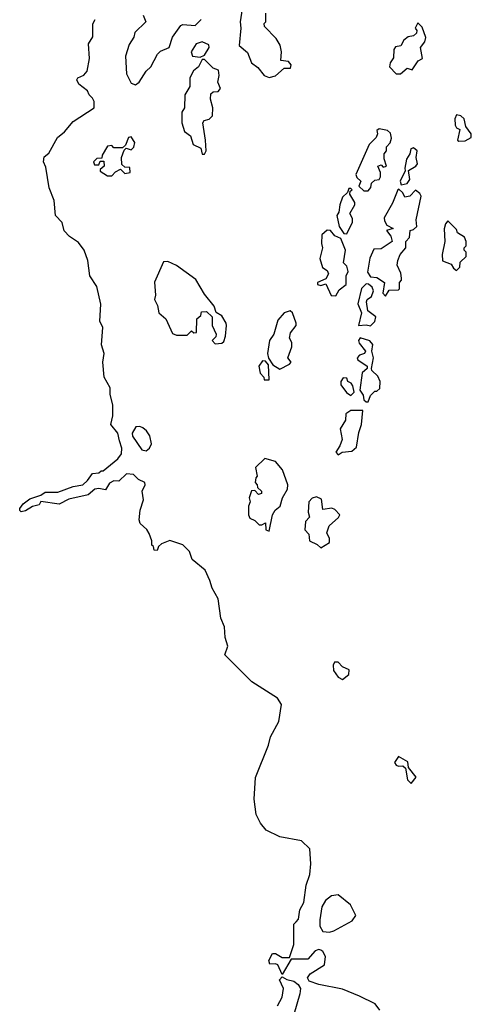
# Model space of a CAD drawing. Extents: x 1862350 to 2057294, y 212041 to 437318.
# Tile 90 of 256: x 2036518 to 2038613, y 287662 to 292235. Entities that reach past the tile are written whole.
import ezdxf

# ---------------------------------------------------------------- set-up
doc = ezdxf.new("R2010")
doc.units = 0

msp = doc.modelspace()

# ---------------------------------------------------------------- linework, layer by layer
at = {"layer": '0CON10XD'}
for points in [[(2037552.5, 292305), (2037540, 292225), (2037543.3, 292195), (2037536.7, 292115), (2037575, 292082.5), (2037592.5, 292035), (2037623, 292013), (2037652.5, 291975), (2037675, 291966.7)], [(2037675, 291966.7), (2037705, 291973.3), (2037745, 292010), (2037775, 292010), (2037777.5, 292025), (2037765, 292040), (2037730, 292045), (2037732.5, 292085), (2037727, 292117), (2037707.3, 292147.3), (2037653.6, 292203.6), (2037652.5, 292217.5), (2037660, 292225), (2037660, 292265)], [(2036980.7, 290279.3), (2036973.3, 290315), (2036940, 290355), (2036950, 290395), (2036950, 290445), (2036937.5, 290495), (2036936.7, 290525), (2036910, 290575), (2036903.3, 290645), (2036910, 290685), (2036896.7, 290725), (2036903.8, 290805), (2036888.8, 290835), (2036893.9, 290913.9), (2036876.2, 290995), (2036842.5, 291045), (2036833, 291117), (2036816.2, 291165), (2036789.7, 291199.7), (2036748, 291228), (2036724.2, 291254.2), (2036715, 291292.5), (2036683.3, 291325), (2036678, 291395), (2036653.9, 291453.9), (2036639.3, 291549.3), (2036627.5, 291575), (2036631.7, 291598.3), (2036652.5, 291615), (2036692.3, 291687.7), (2036725.9, 291714.1), (2036765, 291761.2), (2036862.5, 291825), (2036862.5, 291855), (2036855, 291870), (2036840, 291885), (2036832.5, 291905), (2036791.2, 291935), (2036782.5, 291955), (2036787.5, 291965), (2036815, 291977.5), (2036830, 291995), (2036841.2, 292055), (2036837, 292123), (2036856.7, 292155), (2036857, 292193), (2036857.5, 292215), (2036867.5, 292235)], [(2037090, 292255), (2037102.5, 292225), (2037052.5, 292175), (2037047, 292153), (2037025, 292120), (2037008.8, 292065), (2037013.6, 291983.6), (2037035, 291940), (2037055, 291932.5)], [(2037055, 291932.5), (2037072.5, 291945), (2037103.9, 291996.1), (2037126.7, 292015), (2037157.5, 292075), (2037171.7, 292088.3), (2037211.2, 292105), (2037226.2, 292153.8), (2037265, 292207.5), (2037275, 292212.5), (2037331.7, 292208.3), (2037360, 292235)], [(2038285, 291982.5), (2038315, 292010), (2038338.3, 292001.7), (2038367, 292043), (2038387.5, 292055), (2038377.5, 292105), (2038398.3, 292131.7), (2038401.7, 292151.7), (2038385, 292200), (2038365, 292220), (2038352.5, 292195), (2038360, 292185), (2038358.3, 292171.7), (2038345, 292160), (2038320, 292155), (2038300.7, 292139.3), (2038286.4, 292113.6), (2038261.2, 292108.8), (2038253.6, 292096.4), (2038253, 292057), (2038236.1, 292033.9), (2038233.3, 292015), (2038263.9, 291983.9), (2038285, 291982.5)], [(2037355, 292060), (2037375, 292070), (2037396.2, 292105), (2037395, 292117.5), (2037365, 292132.5), (2037337, 292123), (2037313.3, 292085), (2037320, 292065), (2037355, 292060)], [(2037375, 291610), (2037382.5, 291625), (2037380, 291675), (2037367.5, 291755), (2037373.3, 291766.7), (2037397, 291773), (2037411.7, 291788.3), (2037413.3, 291825), (2037403.3, 291865), (2037405, 291890), (2037415, 291900), (2037438.3, 291901.7), (2037450, 291915), (2037437.5, 291945), (2037443.3, 291975), (2037440, 292000), (2037415, 292010), (2037375, 292050), (2037365, 292050), (2037347.5, 292015), (2037323.6, 291996.4), (2037307.5, 291965), (2037307.5, 291925), (2037283.3, 291885), (2037282.5, 291825), (2037270, 291805), (2037270, 291755), (2037282.5, 291715), (2037310, 291695), (2037322.5, 291655), (2037358.3, 291638.3), (2037365, 291610), (2037375, 291610)], [(2038555, 291670), (2038585, 291672.5), (2038613, 291687), (2038613.3, 291705), (2038588.3, 291738.3), (2038580, 291775), (2038565, 291788.8), (2038545, 291792.5), (2038536.2, 291773.8), (2038538, 291745), (2038545, 291732.5), (2038560, 291725), (2038550, 291675), (2038555, 291670)], [(2038135, 291440), (2038147.5, 291455), (2038150, 291475), (2038165, 291490), (2038185, 291492.5), (2038192.5, 291505), (2038192.5, 291525), (2038180, 291555), (2038195, 291560), (2038205, 291550), (2038220, 291555), (2038208.3, 291588.3), (2038208.3, 291611.7), (2038220, 291625), (2038220, 291645), (2038237, 291663), (2038243.3, 291685), (2038238.3, 291708.3), (2038225, 291720), (2038185, 291727.5), (2038175, 291720), (2038177.5, 291705), (2038171.7, 291688.3), (2038140, 291655), (2038077.5, 291515), (2038081.7, 291501.7), (2038100, 291485), (2038091.7, 291461.7), (2038115, 291440), (2038135, 291440)], [(2036945, 291510), (2036961.7, 291528.3), (2036985, 291540), (2037005, 291520), (2037030, 291525), (2037028.3, 291548.3), (2037005, 291550), (2036991.7, 291561.7), (2036990, 291595), (2037001.7, 291628.3), (2037011.7, 291638.3), (2037035, 291630), (2037047, 291643), (2037052.5, 291665), (2037035, 291690), (2037021.7, 291688.3), (2037008.3, 291651.7), (2036995, 291640), (2036955, 291640), (2036945, 291650), (2036925, 291647.5), (2036900, 291605), (2036898.3, 291591.7), (2036875, 291590), (2036860, 291575), (2036865, 291560), (2036885, 291560), (2036891.7, 291578.3), (2036908.3, 291578.3), (2036910, 291555), (2036891.7, 291538.3), (2036891.7, 291531.7), (2036925, 291510), (2036945, 291510)], [(2038287.5, 291467.5), (2038315, 291473.3), (2038327.7, 291492.3), (2038322.5, 291535), (2038355.8, 291554.2), (2038363.3, 291565), (2038357.5, 291595), (2038362.5, 291625), (2038345, 291640), (2038332.5, 291635), (2038328.8, 291611.2), (2038312.7, 291587.3), (2038304.2, 291545), (2038307, 291533), (2038284, 291485), (2038287.5, 291467.5)], [(2038035, 291240), (2038062.5, 291295), (2038061.7, 291311.7), (2038050, 291335), (2038072.5, 291375), (2038072.5, 291385), (2038050, 291425), (2038051.7, 291438.3), (2038060, 291445), (2038055, 291450), (2038045, 291450), (2038038.3, 291431.7), (2038015, 291410), (2038002.5, 291375), (2037999.3, 291340.7), (2037990, 291325), (2038000, 291275), (2038021.7, 291241.7), (2038035, 291240)], [(2038215, 290950), (2038231.7, 290978.3), (2038275, 290980), (2038280, 290985), (2038280, 291015), (2038290, 291025), (2038290, 291035), (2038287, 291057), (2038270, 291095), (2038273, 291117), (2038282.5, 291145), (2038310, 291175), (2038310, 291205), (2038327, 291223), (2038330, 291255), (2038345, 291260), (2038360, 291275), (2038357.5, 291305), (2038380, 291415), (2038375, 291427.5), (2038355, 291442.5), (2038327.5, 291415), (2038305, 291410), (2038295, 291430), (2038277.5, 291447.5), (2038272.5, 291445), (2038247.7, 291382.3), (2038209.4, 291315), (2038210, 291300), (2038221.2, 291281.2), (2038250, 291265), (2038220, 291255), (2038240, 291230), (2038246, 291204), (2038195, 291170), (2038161.7, 291168.3), (2038143, 291127), (2038132.3, 291062.3), (2038145, 291040), (2038175, 291037.5), (2038210, 291015), (2038202.5, 290965), (2038215, 290950)], [(2037985, 290952.5), (2038000, 290980), (2038032.5, 291005), (2038032.5, 291045), (2038042.5, 291065), (2038035, 291090), (2038020, 291105), (2038028.8, 291165), (2038008.3, 291218.3), (2037980.7, 291230.7), (2037960, 291255), (2037945, 291257.5), (2037920, 291235), (2037917.5, 291195), (2037922.5, 291175), (2037910, 291125), (2037923.3, 291083.3), (2037945, 291070), (2037950, 291055), (2037938.3, 291031.7), (2037900, 291015), (2037900, 291005), (2037915, 291000), (2037938.3, 291008.3), (2037963.6, 290953.6), (2037985, 290952.5)], [(2038545, 291070), (2038560, 291085), (2038561.7, 291108.3), (2038590, 291135), (2038590, 291155), (2038580, 291165), (2038580, 291175), (2038590, 291185), (2038590, 291205), (2038582.5, 291225), (2038550, 291245), (2038545, 291260), (2038505, 291300), (2038493, 291287), (2038487, 291263), (2038490, 291205), (2038477.5, 291145), (2038480, 291115), (2038520, 291100), (2038530.7, 291080.7), (2038545, 291070)], [(2037425, 290730), (2037455, 290732.5), (2037465, 290740), (2037473.3, 290765), (2037476.7, 290815), (2037475.9, 290825.9), (2037455, 290860), (2037430, 290875), (2037420, 290905), (2037375, 290960), (2037335, 291027.5), (2037245, 291093.3), (2037205, 291112.5), (2037185, 291110), (2037143.6, 291016.4), (2037147.5, 290955), (2037142.5, 290935), (2037157, 290907), (2037163, 290873), (2037196.1, 290846.1), (2037227, 290777), (2037245, 290770), (2037295, 290770), (2037315, 290790), (2037325, 290780), (2037338.3, 290781.7), (2037340, 290845), (2037358.3, 290861.7), (2037361.7, 290878.3), (2037385, 290880), (2037410, 290855), (2037410, 290815), (2037430, 290775), (2037428.3, 290761.7), (2037410, 290745), (2037425, 290730)], [(2038145, 290812.5), (2038165, 290832.5), (2038170, 290855), (2038133, 290883), (2038127.5, 290925), (2038130, 290935), (2038150.7, 290949.3), (2038160, 290975), (2038153, 290993), (2038137, 291007), (2038125, 291007.5), (2038104.1, 290985.9), (2038087.5, 290915), (2038103.6, 290873.6), (2038090, 290815), (2038125, 290817.5), (2038145, 290812.5)], [(2037725, 290612.5), (2037770, 290635), (2037777.5, 290645), (2037762.5, 290665), (2037780, 290715), (2037780, 290735), (2037770, 290755), (2037775, 290780), (2037800, 290815), (2037800, 290825), (2037783.6, 290873.6), (2037773, 290883), (2037745, 290873.3), (2037715, 290840), (2037696.7, 290775), (2037676.7, 290745), (2037667.5, 290685), (2037672.5, 290662.5), (2037691.7, 290631.7), (2037725, 290612.5)], [(2038135, 290460), (2038145, 290490), (2038165, 290510), (2038175, 290510), (2038188.3, 290521.7), (2038190, 290555), (2038180, 290580), (2038152.5, 290605), (2038150, 290615), (2038160, 290665), (2038152.5, 290695), (2038155.9, 290725.9), (2038142.7, 290742.7), (2038097, 290757), (2038090, 290745), (2038092.3, 290732.3), (2038122.5, 290695), (2038117.5, 290685), (2038093.9, 290676.1), (2038083.3, 290665), (2038087.5, 290655), (2038130, 290625), (2038130, 290615), (2038106.2, 290595), (2038096.7, 290515), (2038111.7, 290491.7), (2038115, 290470), (2038125, 290460), (2038135, 290460)], [(2037651.7, 290561.7), (2037675, 290562.5), (2037671.7, 290631.7), (2037658.3, 290648.3), (2037645, 290650), (2037626.7, 290625), (2037633.6, 290593.6), (2037650, 290575), (2037651.7, 290561.7)], [(2038055, 290490), (2038070, 290505), (2038063.3, 290535), (2038056.4, 290546.4), (2038040, 290555), (2038035, 290570), (2038018.3, 290571.7), (2038007.5, 290555), (2038008.3, 290538.3), (2038033.6, 290503.6), (2038055, 290490)], [(2037995, 290213.3), (2038013.9, 290226.1), (2038058.8, 290231.2), (2038081.2, 290248.8), (2038092.1, 290317.9), (2038104.4, 290355), (2038110, 290420), (2038055, 290420), (2038031.2, 290405), (2038028.8, 290375), (2038004.2, 290335), (2038014.2, 290285), (2038003.8, 290255), (2037983.9, 290226.1), (2037995, 290213.3)], [(2037105, 290232.5), (2037120, 290245), (2037128.8, 290265), (2037121.7, 290301.7), (2037105.9, 290325.9), (2037088.8, 290338.8), (2037075, 290346.2), (2037056.1, 290343.9), (2037038.8, 290315), (2037040.4, 290300.5), (2037085, 290237.5), (2037105, 290232.5)], [(2038188.8, 287635), (2038166.7, 287665), (2038095, 287700), (2038015, 287731.9), (2037905, 287753.8), (2037860.3, 287770.3), (2037852.9, 287785), (2037865, 287804), (2037932.5, 287845), (2037936, 287885), (2037925, 287907.5), (2037915, 287913.3), (2037905, 287916.7), (2037889.3, 287910.7), (2037855, 287872), (2037777.5, 287872.5), (2037735, 287800), (2037715, 287846.2), (2037705, 287850.8), (2037678.3, 287848.3), (2037673.8, 287865), (2037691.2, 287898.8), (2037705, 287897.5), (2037735, 287880), (2037770, 287880), (2037789.3, 287940.7), (2037790, 288035), (2037800, 288045), (2037811.7, 288058.3), (2037818.3, 288101.7), (2037836.7, 288135), (2037847.5, 288215), (2037863.8, 288265), (2037869.2, 288315), (2037864.3, 288384.3), (2037825, 288422), (2037725, 288440.8), (2037660.9, 288470.9), (2037635, 288503.3), (2037614.5, 288544.5), (2037605.8, 288615), (2037612.5, 288715), (2037672, 288865), (2037682, 288905), (2037720, 288975), (2037732.9, 289055), (2037713.4, 289083.4), (2037595, 289160), (2037470, 289285), (2037484, 289325), (2037470.8, 289365), (2037468.6, 289415), (2037451.2, 289455), (2037438, 289545), (2037411.2, 289595), (2037400.6, 289630.6), (2037377.8, 289677.8), (2037318, 289728), (2037306, 289765), (2037275, 289796), (2037213.6, 289816.4), (2037175, 289800), (2037161.7, 289788.3), (2037155, 289770), (2037141.7, 289771.7), (2037138.3, 289788.3), (2037130, 289795), (2037130, 289815), (2037118.3, 289848.3), (2037107.7, 289867.7), (2037076.7, 289895), (2037071.7, 289911.7), (2037077, 289957), (2037092, 290005), (2037086.2, 290045), (2037100, 290075), (2037097.5, 290085), (2037069.6, 290099.5), (2037045, 290123.3), (2037013.9, 290126.1), (2036978.3, 290091.7), (2036955, 290092.5), (2036935, 290082.5), (2036915, 290052), (2036885, 290057.5), (2036865.9, 290054.1), (2036835, 290028), (2036745, 290007.5), (2036700, 289985), (2036615, 289996.7), (2036608.3, 289981.7), (2036576.7, 289973.3), (2036545, 289953.8), (2036525, 289950), (2036517.5, 289955), (2036517.5, 289965), (2036534.1, 289985.9), (2036565, 290010), (2036615, 290026.7), (2036635, 290040), (2036695, 290041.2), (2036765, 290066.2), (2036810, 290075), (2036832.5, 290095), (2036855, 290127.5), (2036885, 290130), (2036895, 290140), (2036905, 290140), (2036973.3, 290195), (2036990.7, 290219.3), (2036991.2, 290245), (2036980.7, 290279.3)], [(2037675, 289860), (2037690, 289935), (2037703.6, 289956.4), (2037726.7, 289975), (2037737.5, 290015), (2037760, 290055), (2037762.5, 290075), (2037736.7, 290145), (2037705, 290182.5), (2037655, 290197.5), (2037612.5, 290155), (2037620, 290115), (2037613, 290107), (2037610, 290085), (2037620, 290075), (2037621.7, 290061.7), (2037640, 290045), (2037640, 290035), (2037625, 290030), (2037608.3, 290048.3), (2037593, 290047), (2037582.5, 290015), (2037587.5, 289995), (2037580, 289975), (2037580, 289935), (2037585, 289920), (2037608.3, 289908.3), (2037628.3, 289888.3), (2037641.7, 289888.3), (2037658.3, 289898.3), (2037660, 289865), (2037675, 289860)], [(2037915, 289782.5), (2037955, 289807.5), (2037956, 289825), (2037942.5, 289852.5), (2037953.3, 289885), (2037997.7, 289922.3), (2038002.5, 289935), (2037979.5, 289959.5), (2037965.8, 289965.8), (2037925, 289960), (2037917.7, 290007.7), (2037895, 290018.8), (2037875, 290013.3), (2037858.8, 289995), (2037857, 289947), (2037862.5, 289925), (2037843.8, 289905), (2037841.2, 289865), (2037860, 289845), (2037862.5, 289815), (2037898.3, 289798.3), (2037915, 289782.5)], [(2038015, 289171.2), (2038045.7, 289194.3), (2038046.2, 289215), (2038015, 289230), (2037995, 289251.2), (2037978.8, 289251.2), (2037972.3, 289237.7), (2037973.2, 289213.2), (2037995, 289181.2), (2038015, 289171.2)], [(2038335, 288687.5), (2038357, 288717), (2038321.7, 288761.7), (2038318.3, 288788.3), (2038275, 288812.5), (2038257.5, 288785), (2038265, 288772.5), (2038275, 288767.5), (2038295, 288770), (2038308.3, 288758.3), (2038317.5, 288705), (2038335, 288687.5)], [(2037955, 287996.7), (2037975, 288003.8), (2038060.4, 288049.5), (2038077.5, 288075), (2038053.3, 288125), (2037995, 288170), (2037964.1, 288165.9), (2037936.7, 288145), (2037920, 288115), (2037910, 288055), (2037910, 288025), (2037925, 288000), (2037955, 287996.7)], [(2037714.1, 287655.9), (2037736.2, 287695), (2037742, 287735), (2037723.6, 287776.4), (2037735, 287790), (2037757, 287777), (2037789.1, 287769.1), (2037810, 287755), (2037820, 287735), (2037818.3, 287711.7), (2037790, 287615)]]:
    msp.add_lwpolyline(points, dxfattribs=at)

doc.saveas('drawing.dxf')
